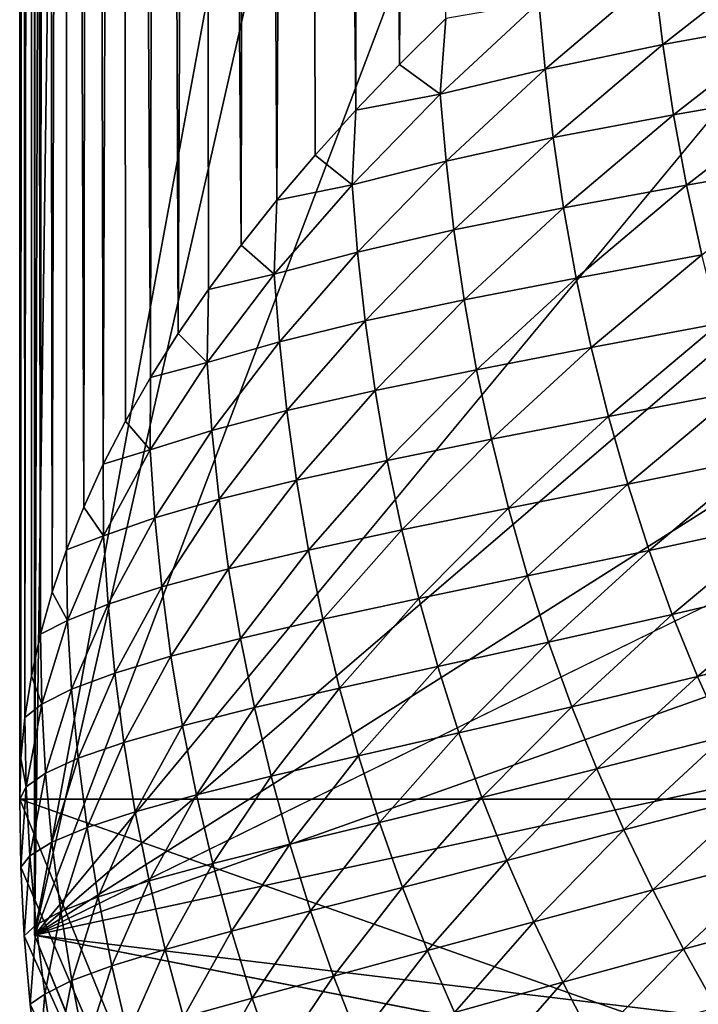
# Model space of a CAD drawing. Extents: x -54 to 446, y -6 to 1400.
# Tile 32 of 254: x -16 to -15.769, y 1331.108 to 1331.443. Entities that reach past the tile are written whole.
import ezdxf

# ---------------------------------------------------------------- set-up
doc = ezdxf.new("R2010")
doc.units = 0
doc.header["$LTSCALE"] = 52.148148
for name, color, linetype in [('1345', 7, 'CONTINUOUS'), ('1513', 7, 'CONTINUOUS'), ('1519', 7, 'CONTINUOUS'), ('1539', 7, 'CONTINUOUS'), ('1576', 7, 'CONTINUOUS'), ('973', 7, 'CONTINUOUS'), ('999', 7, 'CONTINUOUS')]:
    doc.layers.add(name, color=color, linetype=linetype)

msp = doc.modelspace()

# ---------------------------------------------------------------- linework, layer by layer
at = {"layer": '1345', "color": 7, "linetype": 'CONTINUOUS'}
for points in [[(-15.995, 1396.55017, -0.4), (-15.995, 1331.13135, -0.4), (-15.08628, 1396.55017, -0.4), (-15.995, 1396.55017, -0.4)], [(-15.995, 1331.13135, -0.4), (-15.08628, 1330.95407, -0.4), (-15.08628, 1396.55017, -0.4), (-15.995, 1331.13135, -0.4)], [(-15.995, 1331.13135, -0.4), (-15.78947, 1330.6319, -0.4), (-15.08628, 1330.95407, -0.4), (-15.995, 1331.13135, -0.4)]]:
    msp.add_3dface(points, dxfattribs=at)
at = {"layer": '1513', "color": 7, "linetype": 'CONTINUOUS'}
for points in [[(-16, 1395.24268), (-16, 1395.82216), (-15.00018, 1331.1777), (-16, 1395.24268)], [(-15.00018, 1331.1777), (-16, 1395.82216), (-15.00018, 1395.82216), (-15.00018, 1331.1777)], [(-16, 1393.47549), (-16, 1395.24268), (-15.00018, 1331.1777), (-16, 1393.47549)], [(-16, 1391.70658), (-16, 1393.47549), (-15.00018, 1331.1777), (-16, 1391.70658)], [(-16, 1389.93594), (-16, 1391.70658), (-15.00018, 1331.1777), (-16, 1389.93594)], [(-16, 1388.16358), (-16, 1389.93594), (-15.00018, 1331.1777), (-16, 1388.16358)], [(-16, 1386.38949), (-16, 1388.16358), (-15.00018, 1331.1777), (-16, 1386.38949)], [(-16, 1384.61368), (-16, 1386.38949), (-15.00018, 1331.1777), (-16, 1384.61368)], [(-16, 1382.83615), (-16, 1384.61368), (-15.00018, 1331.1777), (-16, 1382.83615)], [(-16, 1381.05688), (-16, 1382.83615), (-15.00018, 1331.1777), (-16, 1381.05688)], [(-16, 1379.2759), (-16, 1381.05688), (-15.00018, 1331.1777), (-16, 1379.2759)], [(-16, 1377.49319), (-16, 1379.2759), (-15.00018, 1331.1777), (-16, 1377.49319)], [(-16, 1375.70875), (-16, 1377.49319), (-15.00018, 1331.1777), (-16, 1375.70875)], [(-16, 1373.92259), (-16, 1375.70875), (-15.00018, 1331.1777), (-16, 1373.92259)], [(-16, 1372.1347), (-16, 1373.92259), (-15.00018, 1331.1777), (-16, 1372.1347)], [(-16, 1370.34509), (-16, 1372.1347), (-15.00018, 1331.1777), (-16, 1370.34509)], [(-16, 1368.55376), (-16, 1370.34509), (-15.00018, 1331.1777), (-16, 1368.55376)], [(-16, 1366.7607), (-16, 1368.55376), (-15.00018, 1331.1777), (-16, 1366.7607)], [(-16, 1364.96591), (-16, 1366.7607), (-15.00018, 1331.1777), (-16, 1364.96591)], [(-16, 1363.77903), (-16, 1364.96591), (-15.00018, 1331.1777), (-16, 1363.77903)], [(-16, 1363.17984), (-16, 1363.77903), (-15.00018, 1331.1777), (-16, 1363.17984)], [(-16, 1361.41242), (-16, 1363.17984), (-15.00018, 1331.1777), (-16, 1361.41242)], [(-16, 1359.64333), (-16, 1361.41242), (-15.00018, 1331.1777), (-16, 1359.64333)], [(-16, 1357.87258), (-16, 1359.64333), (-15.00018, 1331.1777), (-16, 1357.87258)], [(-16, 1356.10016), (-16, 1357.87258), (-15.00018, 1331.1777), (-16, 1356.10016)], [(-16, 1354.32607), (-16, 1356.10016), (-15.00018, 1331.1777), (-16, 1354.32607)], [(-16, 1352.55032), (-16, 1354.32607), (-15.00018, 1331.1777), (-16, 1352.55032)], [(-16, 1350.7729), (-16, 1352.55032), (-15.00018, 1331.1777), (-16, 1350.7729)], [(-16, 1348.99381), (-16, 1350.7729), (-15.00018, 1331.1777), (-16, 1348.99381)], [(-16, 1347.21306), (-16, 1348.99381), (-15.00018, 1331.1777), (-16, 1347.21306)], [(-16, 1345.43064), (-16, 1347.21306), (-15.00018, 1331.1777), (-16, 1345.43064)], [(-16, 1343.64656), (-16, 1345.43064), (-15.00018, 1331.1777), (-16, 1343.64656)], [(-16, 1341.8608), (-16, 1343.64656), (-15.00018, 1331.1777), (-16, 1341.8608)], [(-16, 1340.07339), (-16, 1341.8608), (-15.00018, 1331.1777), (-16, 1340.07339)], [(-16, 1338.2843), (-16, 1340.07339), (-15.00018, 1331.1777), (-16, 1338.2843)], [(-16, 1336.49355), (-16, 1338.2843), (-15.00018, 1331.1777), (-16, 1336.49355)], [(-16, 1334.70113), (-16, 1336.49355), (-15.00018, 1331.1777), (-16, 1334.70113)], [(-16, 1332.90705), (-16, 1334.70113), (-15.00018, 1331.1777), (-16, 1332.90705)], [(-16, 1331.1777), (-16, 1332.90705), (-15.00018, 1331.1777), (-16, 1331.1777)], [(-16, 1331.1777), (-14, 1330.47248), (-15.79687, 1330.68106), (-16, 1331.1777)], [(-14, 1330.47248), (-16, 1331.1777), (-15.00018, 1331.1777), (-14, 1330.47248)]]:
    msp.add_3dface(points, dxfattribs=at)
at = {"layer": '1519', "color": 7, "linetype": 'CONTINUOUS'}
for points in [[(-15.78059, 1331.43502, 2.60341), (-15.73953, 1331.46716, 2.84003), (-15.78346, 1331.45835, 2.59672), (-15.78059, 1331.43502, 2.60341)], [(-15.78059, 1331.43502, 2.60341), (-15.73581, 1331.44309, 2.84873), (-15.73953, 1331.46716, 2.84003), (-15.78059, 1331.43502, 2.60341)], [(-15.82081, 1331.4266, 2.36069), (-15.78346, 1331.45835, 2.59672), (-15.82293, 1331.44928, 2.3591), (-15.82081, 1331.4266, 2.36069)], [(-15.82081, 1331.4266, 2.36069), (-15.78059, 1331.43502, 2.60341), (-15.78346, 1331.45835, 2.59672), (-15.82081, 1331.4266, 2.36069)], [(-15.85658, 1331.41805, 2.12279), (-15.82081, 1331.4266, 2.36069), (-15.82293, 1331.44928, 2.3591), (-15.85658, 1331.41805, 2.12279)], [(-15.85658, 1331.41805, 2.12279), (-15.82293, 1331.44928, 2.3591), (-15.85469, 1331.44385, 2.14106), (-15.85658, 1331.41805, 2.12279)], [(-15.87046, 1331.42822, 2.02159), (-15.85658, 1331.41805, 2.12279), (-15.85469, 1331.44385, 2.14106), (-15.87046, 1331.42822, 2.02159)], [(-15.77696, 1331.41101, 2.61125), (-15.73581, 1331.44309, 2.84873), (-15.78059, 1331.43502, 2.60341), (-15.77696, 1331.41101, 2.61125)], [(-15.77696, 1331.41101, 2.61125), (-15.73128, 1331.41903, 2.85543), (-15.73581, 1331.44309, 2.84873), (-15.77696, 1331.41101, 2.61125)], [(-15.81804, 1331.40325, 2.36679), (-15.78059, 1331.43502, 2.60341), (-15.82081, 1331.4266, 2.36069), (-15.81804, 1331.40325, 2.36679)], [(-15.81804, 1331.40325, 2.36679), (-15.77696, 1331.41101, 2.61125), (-15.78059, 1331.43502, 2.60341), (-15.81804, 1331.40325, 2.36679)], [(-15.88532, 1331.41268, 1.90215), (-15.85658, 1331.41805, 2.12279), (-15.87046, 1331.42822, 2.02159), (-15.88532, 1331.41268, 1.90215)], [(-15.85458, 1331.39523, 2.12466), (-15.82081, 1331.4266, 2.36069), (-15.85658, 1331.41805, 2.12279), (-15.85458, 1331.39523, 2.12466)], [(-15.85458, 1331.39523, 2.12466), (-15.81804, 1331.40325, 2.36679), (-15.82081, 1331.4266, 2.36069), (-15.85458, 1331.39523, 2.12466)], [(-15.88664, 1331.38718, 1.88654), (-15.85458, 1331.39523, 2.12466), (-15.85658, 1331.41805, 2.12279), (-15.88664, 1331.38718, 1.88654)], [(-15.88664, 1331.38718, 1.88654), (-15.85658, 1331.41805, 2.12279), (-15.88532, 1331.41268, 1.90215), (-15.88664, 1331.38718, 1.88654)], [(-15.77252, 1331.38701, 2.61737), (-15.73128, 1331.41903, 2.85543), (-15.77696, 1331.41101, 2.61125), (-15.77252, 1331.38701, 2.61737)], [(-15.77252, 1331.38701, 2.61737), (-15.72598, 1331.39529, 2.86015), (-15.73128, 1331.41903, 2.85543), (-15.77252, 1331.38701, 2.61737)], [(-15.89926, 1331.39724, 1.78275), (-15.88664, 1331.38718, 1.88654), (-15.88532, 1331.41268, 1.90215), (-15.89926, 1331.39724, 1.78275)], [(-15.8145, 1331.3793, 2.37382), (-15.77696, 1331.41101, 2.61125), (-15.81804, 1331.40325, 2.36679), (-15.8145, 1331.3793, 2.37382)], [(-15.8145, 1331.3793, 2.37382), (-15.77252, 1331.38701, 2.61737), (-15.77696, 1331.41101, 2.61125), (-15.8145, 1331.3793, 2.37382)], [(-15.8519, 1331.37185, 2.1302), (-15.81804, 1331.40325, 2.36679), (-15.85458, 1331.39523, 2.12466), (-15.8519, 1331.37185, 2.1302)], [(-15.8519, 1331.37185, 2.1302), (-15.8145, 1331.3793, 2.37382), (-15.81804, 1331.40325, 2.36679), (-15.8519, 1331.37185, 2.1302)], [(-15.9123, 1331.38189, 1.66338), (-15.88664, 1331.38718, 1.88654), (-15.89926, 1331.39724, 1.78275), (-15.9123, 1331.38189, 1.66338)], [(-15.88476, 1331.36424, 1.88865), (-15.85458, 1331.39523, 2.12466), (-15.88664, 1331.38718, 1.88654), (-15.88476, 1331.36424, 1.88865)], [(-15.88476, 1331.36424, 1.88865), (-15.8519, 1331.37185, 2.1302), (-15.85458, 1331.39523, 2.12466), (-15.88476, 1331.36424, 1.88865)], [(-15.7673, 1331.36329, 2.62179), (-15.72598, 1331.39529, 2.86015), (-15.77252, 1331.38701, 2.61737), (-15.7673, 1331.36329, 2.62179)], [(-15.91315, 1331.35669, 1.65037), (-15.88476, 1331.36424, 1.88865), (-15.88664, 1331.38718, 1.88654), (-15.91315, 1331.35669, 1.65037)], [(-15.91315, 1331.35669, 1.65037), (-15.88664, 1331.38718, 1.88654), (-15.9123, 1331.38189, 1.66338), (-15.91315, 1331.35669, 1.65037)], [(-15.81014, 1331.35536, 2.37941), (-15.77252, 1331.38701, 2.61737), (-15.8145, 1331.3793, 2.37382), (-15.81014, 1331.35536, 2.37941)], [(-15.81014, 1331.35536, 2.37941), (-15.7673, 1331.36329, 2.62179), (-15.77252, 1331.38701, 2.61737), (-15.81014, 1331.35536, 2.37941)], [(-15.92442, 1331.36664, 1.54406), (-15.91315, 1331.35669, 1.65037), (-15.9123, 1331.38189, 1.66338), (-15.92442, 1331.36664, 1.54406)], [(-15.84844, 1331.34797, 2.1365), (-15.8145, 1331.3793, 2.37382), (-15.8519, 1331.37185, 2.1302), (-15.84844, 1331.34797, 2.1365)], [(-15.84844, 1331.34797, 2.1365), (-15.81014, 1331.35536, 2.37941), (-15.8145, 1331.3793, 2.37382), (-15.84844, 1331.34797, 2.1365)], [(-15.88217, 1331.34083, 1.89368), (-15.8519, 1331.37185, 2.1302), (-15.88476, 1331.36424, 1.88865), (-15.88217, 1331.34083, 1.89368)], [(-15.88217, 1331.34083, 1.89368), (-15.84844, 1331.34797, 2.1365), (-15.8519, 1331.37185, 2.1302), (-15.88217, 1331.34083, 1.89368)], [(-15.93564, 1331.35149, 1.42478), (-15.91315, 1331.35669, 1.65037), (-15.92442, 1331.36664, 1.54406), (-15.93564, 1331.35149, 1.42478)], [(-15.91137, 1331.33364, 1.6527), (-15.88476, 1331.36424, 1.88865), (-15.91315, 1331.35669, 1.65037), (-15.91137, 1331.33364, 1.6527)], [(-15.91137, 1331.33364, 1.6527), (-15.88217, 1331.34083, 1.89368), (-15.88476, 1331.36424, 1.88865), (-15.91137, 1331.33364, 1.6527)], [(-15.80501, 1331.33166, 2.38356), (-15.7673, 1331.36329, 2.62179), (-15.81014, 1331.35536, 2.37941), (-15.80501, 1331.33166, 2.38356)], [(-15.80501, 1331.33166, 2.38356), (-15.76138, 1331.33984, 2.62548), (-15.7673, 1331.36329, 2.62179), (-15.80501, 1331.33166, 2.38356)], [(-15.9361, 1331.32658, 1.41434), (-15.91137, 1331.33364, 1.6527), (-15.91315, 1331.35669, 1.65037), (-15.9361, 1331.32658, 1.41434)], [(-15.9361, 1331.32658, 1.41434), (-15.91315, 1331.35669, 1.65037), (-15.93564, 1331.35149, 1.42478), (-15.9361, 1331.32658, 1.41434)], [(-15.84417, 1331.32408, 2.14159), (-15.81014, 1331.35536, 2.37941), (-15.84844, 1331.34797, 2.1365), (-15.84417, 1331.32408, 2.14159)], [(-15.84417, 1331.32408, 2.14159), (-15.80501, 1331.33166, 2.38356), (-15.81014, 1331.35536, 2.37941), (-15.84417, 1331.32408, 2.14159)], [(-15.94596, 1331.33644, 1.30556), (-15.9361, 1331.32658, 1.41434), (-15.93564, 1331.35149, 1.42478), (-15.94596, 1331.33644, 1.30556)], [(-15.8788, 1331.31701, 1.89931), (-15.84844, 1331.34797, 2.1365), (-15.88217, 1331.34083, 1.89368), (-15.8788, 1331.31701, 1.89931)], [(-15.8788, 1331.31701, 1.89931), (-15.84417, 1331.32408, 2.14159), (-15.84844, 1331.34797, 2.1365), (-15.8788, 1331.31701, 1.89931)], [(-15.90887, 1331.3102, 1.65728), (-15.88217, 1331.34083, 1.89368), (-15.91137, 1331.33364, 1.6527), (-15.90887, 1331.3102, 1.65728)], [(-15.90887, 1331.3102, 1.65728), (-15.8788, 1331.31701, 1.89931), (-15.88217, 1331.34083, 1.89368), (-15.90887, 1331.3102, 1.65728)], [(-15.79914, 1331.30822, 2.38708), (-15.76138, 1331.33984, 2.62548), (-15.80501, 1331.33166, 2.38356), (-15.79914, 1331.30822, 2.38708)], [(-15.79914, 1331.30822, 2.38708), (-15.75476, 1331.31673, 2.62877), (-15.76138, 1331.33984, 2.62548), (-15.79914, 1331.30822, 2.38708)], [(-15.95537, 1331.32149, 1.1864), (-15.9361, 1331.32658, 1.41434), (-15.94596, 1331.33644, 1.30556), (-15.95537, 1331.32149, 1.1864)], [(-15.93442, 1331.30342, 1.41684), (-15.91137, 1331.33364, 1.6527), (-15.9361, 1331.32658, 1.41434), (-15.93442, 1331.30342, 1.41684)], [(-15.93442, 1331.30342, 1.41684), (-15.90887, 1331.3102, 1.65728), (-15.91137, 1331.33364, 1.6527), (-15.93442, 1331.30342, 1.41684)], [(-15.83911, 1331.30041, 2.14549), (-15.80501, 1331.33166, 2.38356), (-15.84417, 1331.32408, 2.14159), (-15.83911, 1331.30041, 2.14549)], [(-15.83911, 1331.30041, 2.14549), (-15.79914, 1331.30822, 2.38708), (-15.80501, 1331.33166, 2.38356), (-15.83911, 1331.30041, 2.14549)], [(-15.9555, 1331.29686, 1.17846), (-15.93442, 1331.30342, 1.41684), (-15.9361, 1331.32658, 1.41434), (-15.9555, 1331.29686, 1.17846)], [(-15.9555, 1331.29686, 1.17846), (-15.9361, 1331.32658, 1.41434), (-15.95537, 1331.32149, 1.1864), (-15.9555, 1331.29686, 1.17846)], [(-15.8746, 1331.29317, 1.90396), (-15.84417, 1331.32408, 2.14159), (-15.8788, 1331.31701, 1.89931), (-15.8746, 1331.29317, 1.90396)], [(-15.8746, 1331.29317, 1.90396), (-15.83911, 1331.30041, 2.14549), (-15.84417, 1331.32408, 2.14159), (-15.8746, 1331.29317, 1.90396)], [(-15.96387, 1331.30664, 1.06733), (-15.9555, 1331.29686, 1.17846), (-15.95537, 1331.32149, 1.1864), (-15.96387, 1331.30664, 1.06733)], [(-15.90557, 1331.28643, 1.66231), (-15.8788, 1331.31701, 1.89931), (-15.90887, 1331.3102, 1.65728), (-15.90557, 1331.28643, 1.66231)], [(-15.90557, 1331.28643, 1.66231), (-15.8746, 1331.29317, 1.90396), (-15.8788, 1331.31701, 1.89931), (-15.90557, 1331.28643, 1.66231)], [(-15.79257, 1331.2851, 2.39026), (-15.75476, 1331.31673, 2.62877), (-15.79914, 1331.30822, 2.38708), (-15.79257, 1331.2851, 2.39026)], [(-15.79257, 1331.2851, 2.39026), (-15.74746, 1331.29418, 2.63169), (-15.75476, 1331.31673, 2.62877), (-15.79257, 1331.2851, 2.39026)], [(-15.932, 1331.27996, 1.42102), (-15.90887, 1331.3102, 1.65728), (-15.93442, 1331.30342, 1.41684), (-15.932, 1331.27996, 1.42102)], [(-15.932, 1331.27996, 1.42102), (-15.90557, 1331.28643, 1.66231), (-15.90887, 1331.3102, 1.65728), (-15.932, 1331.27996, 1.42102)], [(-15.83331, 1331.27697, 2.14887), (-15.79914, 1331.30822, 2.38708), (-15.83911, 1331.30041, 2.14549), (-15.83331, 1331.27697, 2.14887)], [(-15.83331, 1331.27697, 2.14887), (-15.79257, 1331.2851, 2.39026), (-15.79914, 1331.30822, 2.38708), (-15.83331, 1331.27697, 2.14887)], [(-15.97147, 1331.29189, 0.94833), (-15.9555, 1331.29686, 1.17846), (-15.96387, 1331.30664, 1.06733), (-15.97147, 1331.29189, 0.94833)], [(-15.95392, 1331.2736, 1.18112), (-15.93442, 1331.30342, 1.41684), (-15.9555, 1331.29686, 1.17846), (-15.95392, 1331.2736, 1.18112)], [(-15.95392, 1331.2736, 1.18112), (-15.932, 1331.27996, 1.42102), (-15.93442, 1331.30342, 1.41684), (-15.95392, 1331.2736, 1.18112)], [(-15.86961, 1331.26953, 1.90764), (-15.83911, 1331.30041, 2.14549), (-15.8746, 1331.29317, 1.90396), (-15.86961, 1331.26953, 1.90764)], [(-15.86961, 1331.26953, 1.90764), (-15.83331, 1331.27697, 2.14887), (-15.83911, 1331.30041, 2.14549), (-15.86961, 1331.26953, 1.90764)], [(-15.97136, 1331.26753, 0.94279), (-15.9555, 1331.29686, 1.17846), (-15.97147, 1331.29189, 0.94833), (-15.97136, 1331.26753, 0.94279)], [(-15.97136, 1331.26753, 0.94279), (-15.95392, 1331.2736, 1.18112), (-15.9555, 1331.29686, 1.17846), (-15.97136, 1331.26753, 0.94279)], [(-15.78531, 1331.26251, 2.39312), (-15.74746, 1331.29418, 2.63169), (-15.79257, 1331.2851, 2.39026), (-15.78531, 1331.26251, 2.39312)], [(-15.78531, 1331.26251, 2.39312), (-15.7395, 1331.27243, 2.63413), (-15.74746, 1331.29418, 2.63169), (-15.78531, 1331.26251, 2.39312)], [(-15.97817, 1331.27725, 0.82943), (-15.97136, 1331.26753, 0.94279), (-15.97147, 1331.29189, 0.94833), (-15.97817, 1331.27725, 0.82943)], [(-15.90145, 1331.26265, 1.66656), (-15.8746, 1331.29317, 1.90396), (-15.90557, 1331.28643, 1.66231), (-15.90145, 1331.26265, 1.66656)], [(-15.90145, 1331.26265, 1.66656), (-15.86961, 1331.26953, 1.90764), (-15.8746, 1331.29317, 1.90396), (-15.90145, 1331.26265, 1.66656)], [(-15.92877, 1331.25623, 1.42552), (-15.90557, 1331.28643, 1.66231), (-15.932, 1331.27996, 1.42102), (-15.92877, 1331.25623, 1.42552)], [(-15.92877, 1331.25623, 1.42552), (-15.90145, 1331.26265, 1.66656), (-15.90557, 1331.28643, 1.66231), (-15.92877, 1331.25623, 1.42552)], [(-15.82679, 1331.25384, 2.15195), (-15.79257, 1331.2851, 2.39026), (-15.83331, 1331.27697, 2.14887), (-15.82679, 1331.25384, 2.15195)], [(-15.82679, 1331.25384, 2.15195), (-15.78531, 1331.26251, 2.39312), (-15.79257, 1331.2851, 2.39026), (-15.82679, 1331.25384, 2.15195)], [(-15.95157, 1331.25011, 1.18495), (-15.932, 1331.27996, 1.42102), (-15.95392, 1331.2736, 1.18112), (-15.95157, 1331.25011, 1.18495)], [(-15.95157, 1331.25011, 1.18495), (-15.92877, 1331.25623, 1.42552), (-15.932, 1331.27996, 1.42102), (-15.95157, 1331.25011, 1.18495)], [(-15.98398, 1331.26271, 0.71063), (-15.97136, 1331.26753, 0.94279), (-15.97817, 1331.27725, 0.82943), (-15.98398, 1331.26271, 0.71063)], [(-15.86388, 1331.2461, 1.91089), (-15.83331, 1331.27697, 2.14887), (-15.86961, 1331.26953, 1.90764), (-15.86388, 1331.2461, 1.91089)], [(-15.86388, 1331.2461, 1.91089), (-15.82679, 1331.25384, 2.15195), (-15.83331, 1331.27697, 2.14887), (-15.86388, 1331.2461, 1.91089)], [(-15.96987, 1331.24419, 0.94557), (-15.95392, 1331.2736, 1.18112), (-15.97136, 1331.26753, 0.94279), (-15.96987, 1331.24419, 0.94557)], [(-15.96987, 1331.24419, 0.94557), (-15.95157, 1331.25011, 1.18495), (-15.95392, 1331.2736, 1.18112), (-15.96987, 1331.24419, 0.94557)], [(-15.77738, 1331.24064, 2.39559), (-15.7395, 1331.27243, 2.63413), (-15.78531, 1331.26251, 2.39312), (-15.77738, 1331.24064, 2.39559)], [(-15.77738, 1331.24064, 2.39559), (-15.73089, 1331.25154, 2.6361), (-15.7395, 1331.27243, 2.63413), (-15.77738, 1331.24064, 2.39559)], [(-15.98369, 1331.23859, 0.70736), (-15.97136, 1331.26753, 0.94279), (-15.98398, 1331.26271, 0.71063), (-15.98369, 1331.23859, 0.70736)], [(-15.98369, 1331.23859, 0.70736), (-15.96987, 1331.24419, 0.94557), (-15.97136, 1331.26753, 0.94279), (-15.98369, 1331.23859, 0.70736)], [(-15.89654, 1331.23903, 1.67005), (-15.86961, 1331.26953, 1.90764), (-15.90145, 1331.26265, 1.66656), (-15.89654, 1331.23903, 1.67005)], [(-15.89654, 1331.23903, 1.67005), (-15.86388, 1331.2461, 1.91089), (-15.86961, 1331.26953, 1.90764), (-15.89654, 1331.23903, 1.67005)], [(-15.98888, 1331.24827, 0.59192), (-15.98369, 1331.23859, 0.70736), (-15.98398, 1331.26271, 0.71063), (-15.98888, 1331.24827, 0.59192)], [(-15.92473, 1331.2325, 1.42942), (-15.90145, 1331.26265, 1.66656), (-15.92877, 1331.25623, 1.42552), (-15.92473, 1331.2325, 1.42942)], [(-15.92473, 1331.2325, 1.42942), (-15.89654, 1331.23903, 1.67005), (-15.90145, 1331.26265, 1.66656), (-15.92473, 1331.2325, 1.42942)], [(-15.81957, 1331.23121, 2.15477), (-15.78531, 1331.26251, 2.39312), (-15.82679, 1331.25384, 2.15195), (-15.81957, 1331.23121, 2.15477)], [(-15.81957, 1331.23121, 2.15477), (-15.77738, 1331.24064, 2.39559), (-15.78531, 1331.26251, 2.39312), (-15.81957, 1331.23121, 2.15477)], [(-15.94841, 1331.22643, 1.18899), (-15.92877, 1331.25623, 1.42552), (-15.95157, 1331.25011, 1.18495), (-15.94841, 1331.22643, 1.18899)], [(-15.94841, 1331.22643, 1.18899), (-15.92473, 1331.2325, 1.42942), (-15.92877, 1331.25623, 1.42552), (-15.94841, 1331.22643, 1.18899)], [(-15.8574, 1331.22297, 1.91389), (-15.82679, 1331.25384, 2.15195), (-15.86388, 1331.2461, 1.91089), (-15.8574, 1331.22297, 1.91389)], [(-15.8574, 1331.22297, 1.91389), (-15.81957, 1331.23121, 2.15477), (-15.82679, 1331.25384, 2.15195), (-15.8574, 1331.22297, 1.91389)], [(-15.96759, 1331.22067, 0.9491), (-15.95157, 1331.25011, 1.18495), (-15.96987, 1331.24419, 0.94557), (-15.96759, 1331.22067, 0.9491)], [(-15.96759, 1331.22067, 0.9491), (-15.94841, 1331.22643, 1.18899), (-15.95157, 1331.25011, 1.18495), (-15.96759, 1331.22067, 0.9491)], [(-15.76879, 1331.21958, 2.39765), (-15.73089, 1331.25154, 2.6361), (-15.77738, 1331.24064, 2.39559), (-15.76879, 1331.21958, 2.39765)], [(-15.76879, 1331.21958, 2.39765), (-15.72165, 1331.23121, 2.63816), (-15.73089, 1331.25154, 2.6361), (-15.76879, 1331.21958, 2.39765)], [(-15.99289, 1331.23395, 0.47331), (-15.98369, 1331.23859, 0.70736), (-15.98888, 1331.24827, 0.59192), (-15.99289, 1331.23395, 0.47331)], [(-15.98228, 1331.21518, 0.71022), (-15.96987, 1331.24419, 0.94557), (-15.98369, 1331.23859, 0.70736), (-15.98228, 1331.21518, 0.71022)], [(-15.98228, 1331.21518, 0.71022), (-15.96759, 1331.22067, 0.9491), (-15.96987, 1331.24419, 0.94557), (-15.98228, 1331.21518, 0.71022)], [(-15.89086, 1331.21561, 1.67318), (-15.86388, 1331.2461, 1.91089), (-15.89654, 1331.23903, 1.67005), (-15.89086, 1331.21561, 1.67318)], [(-15.89086, 1331.21561, 1.67318), (-15.8574, 1331.22297, 1.91389), (-15.86388, 1331.2461, 1.91089), (-15.89086, 1331.21561, 1.67318)], [(-15.81166, 1331.20924, 2.15726), (-15.77738, 1331.24064, 2.39559), (-15.81957, 1331.23121, 2.15477), (-15.81166, 1331.20924, 2.15726)], [(-15.81166, 1331.20924, 2.15726), (-15.76879, 1331.21958, 2.39765), (-15.77738, 1331.24064, 2.39559), (-15.81166, 1331.20924, 2.15726)], [(-15.9925, 1331.21006, 0.47221), (-15.98369, 1331.23859, 0.70736), (-15.99289, 1331.23395, 0.47331), (-15.9925, 1331.21006, 0.47221)], [(-15.9925, 1331.21006, 0.47221), (-15.98228, 1331.21518, 0.71022), (-15.98369, 1331.23859, 0.70736), (-15.9925, 1331.21006, 0.47221)], [(-15.91988, 1331.20891, 1.43274), (-15.89654, 1331.23903, 1.67005), (-15.92473, 1331.2325, 1.42942), (-15.91988, 1331.20891, 1.43274)], [(-15.91988, 1331.20891, 1.43274), (-15.89086, 1331.21561, 1.67318), (-15.89654, 1331.23903, 1.67005), (-15.91988, 1331.20891, 1.43274)], [(-15.996, 1331.21972, 0.35481), (-15.9925, 1331.21006, 0.47221), (-15.99289, 1331.23395, 0.47331), (-15.996, 1331.21972, 0.35481)], [(-15.94444, 1331.20275, 1.19259), (-15.92473, 1331.2325, 1.42942), (-15.94841, 1331.22643, 1.18899), (-15.94444, 1331.20275, 1.19259)], [(-15.94444, 1331.20275, 1.19259), (-15.91988, 1331.20891, 1.43274), (-15.92473, 1331.2325, 1.42942), (-15.94444, 1331.20275, 1.19259)], [(-15.85022, 1331.20029, 1.91668), (-15.81957, 1331.23121, 2.15477), (-15.8574, 1331.22297, 1.91389), (-15.85022, 1331.20029, 1.91668)], [(-15.85022, 1331.20029, 1.91668), (-15.81166, 1331.20924, 2.15726), (-15.81957, 1331.23121, 2.15477), (-15.85022, 1331.20029, 1.91668)], [(-15.75956, 1331.19905, 2.39978), (-15.72165, 1331.23121, 2.63816), (-15.76879, 1331.21958, 2.39765), (-15.75956, 1331.19905, 2.39978)], [(-15.9645, 1331.19703, 0.95275), (-15.94841, 1331.22643, 1.18899), (-15.96759, 1331.22067, 0.9491), (-15.9645, 1331.19703, 0.95275)], [(-15.9645, 1331.19703, 0.95275), (-15.94444, 1331.20275, 1.19259), (-15.94841, 1331.22643, 1.18899), (-15.9645, 1331.19703, 0.95275)], [(-15.88444, 1331.19248, 1.67612), (-15.8574, 1331.22297, 1.91389), (-15.89086, 1331.21561, 1.67318), (-15.88444, 1331.19248, 1.67612)], [(-15.88444, 1331.19248, 1.67612), (-15.85022, 1331.20029, 1.91668), (-15.8574, 1331.22297, 1.91389), (-15.88444, 1331.19248, 1.67612)], [(-15.99823, 1331.20561, 0.23642), (-15.9925, 1331.21006, 0.47221), (-15.996, 1331.21972, 0.35481), (-15.99823, 1331.20561, 0.23642)], [(-15.98006, 1331.19164, 0.71351), (-15.96759, 1331.22067, 0.9491), (-15.98228, 1331.21518, 0.71022), (-15.98006, 1331.19164, 0.71351)], [(-15.98006, 1331.19164, 0.71351), (-15.9645, 1331.19703, 0.95275), (-15.96759, 1331.22067, 0.9491), (-15.98006, 1331.19164, 0.71351)], [(-15.80309, 1331.18801, 2.15943), (-15.76879, 1331.21958, 2.39765), (-15.81166, 1331.20924, 2.15726), (-15.80309, 1331.18801, 2.15943)], [(-15.80309, 1331.18801, 2.15943), (-15.75956, 1331.19905, 2.39978), (-15.76879, 1331.21958, 2.39765), (-15.80309, 1331.18801, 2.15943)], [(-15.99115, 1331.18658, 0.47512), (-15.98228, 1331.21518, 0.71022), (-15.9925, 1331.21006, 0.47221), (-15.99115, 1331.18658, 0.47512)], [(-15.99115, 1331.18658, 0.47512), (-15.98006, 1331.19164, 0.71351), (-15.98228, 1331.21518, 0.71022), (-15.99115, 1331.18658, 0.47512)], [(-15.91426, 1331.18551, 1.43579), (-15.89086, 1331.21561, 1.67318), (-15.91988, 1331.20891, 1.43274), (-15.91426, 1331.18551, 1.43579)], [(-15.91426, 1331.18551, 1.43579), (-15.88444, 1331.19248, 1.67612), (-15.89086, 1331.21561, 1.67318), (-15.91426, 1331.18551, 1.43579)], [(-15.9978, 1331.18193, 0.23737), (-15.9925, 1331.21006, 0.47221), (-15.99823, 1331.20561, 0.23642), (-15.9978, 1331.18193, 0.23737)], [(-15.9978, 1331.18193, 0.23737), (-15.99115, 1331.18658, 0.47512), (-15.9925, 1331.21006, 0.47221), (-15.9978, 1331.18193, 0.23737)], [(-15.93966, 1331.17918, 1.19577), (-15.91988, 1331.20891, 1.43274), (-15.94444, 1331.20275, 1.19259), (-15.93966, 1331.17918, 1.19577)], [(-15.93966, 1331.17918, 1.19577), (-15.91426, 1331.18551, 1.43579), (-15.91988, 1331.20891, 1.43274), (-15.93966, 1331.17918, 1.19577)], [(-15.84235, 1331.17823, 1.9192), (-15.81166, 1331.20924, 2.15726), (-15.85022, 1331.20029, 1.91668), (-15.84235, 1331.17823, 1.9192)], [(-15.84235, 1331.17823, 1.9192), (-15.80309, 1331.18801, 2.15943), (-15.81166, 1331.20924, 2.15726), (-15.84235, 1331.17823, 1.9192)], [(-15.99956, 1331.1916, 0.11815), (-15.9978, 1331.18193, 0.23737), (-15.99823, 1331.20561, 0.23642), (-15.99956, 1331.1916, 0.11815)], [(-15.96059, 1331.17338, 0.95611), (-15.94444, 1331.20275, 1.19259), (-15.9645, 1331.19703, 0.95275), (-15.96059, 1331.17338, 0.95611)], [(-15.96059, 1331.17338, 0.95611), (-15.93966, 1331.17918, 1.19577), (-15.94444, 1331.20275, 1.19259), (-15.96059, 1331.17338, 0.95611)], [(-15.87729, 1331.16977, 1.67888), (-15.85022, 1331.20029, 1.91668), (-15.88444, 1331.19248, 1.67612), (-15.87729, 1331.16977, 1.67888)], [(-15.87729, 1331.16977, 1.67888), (-15.84235, 1331.17823, 1.9192), (-15.85022, 1331.20029, 1.91668), (-15.87729, 1331.16977, 1.67888)], [(-15.97703, 1331.16802, 0.71685), (-15.9645, 1331.19703, 0.95275), (-15.98006, 1331.19164, 0.71351), (-15.97703, 1331.16802, 0.71685)], [(-15.97703, 1331.16802, 0.71685), (-15.96059, 1331.17338, 0.95611), (-15.9645, 1331.19703, 0.95275), (-15.97703, 1331.16802, 0.71685)], [(-15.79387, 1331.16729, 2.16163), (-15.75956, 1331.19905, 2.39978), (-15.80309, 1331.18801, 2.15943), (-15.79387, 1331.16729, 2.16163)], [(-15.79387, 1331.16729, 2.16163), (-15.74974, 1331.17875, 2.4023), (-15.75956, 1331.19905, 2.39978), (-15.79387, 1331.16729, 2.16163)], [(-16, 1331.1777), (-15.9978, 1331.18193, 0.23737), (-15.99956, 1331.1916, 0.11815), (-16, 1331.1777)], [(-15.989, 1331.16303, 0.47821), (-15.98006, 1331.19164, 0.71351), (-15.99115, 1331.18658, 0.47512), (-15.989, 1331.16303, 0.47821)], [(-15.989, 1331.16303, 0.47821), (-15.97703, 1331.16802, 0.71685), (-15.98006, 1331.19164, 0.71351), (-15.989, 1331.16303, 0.47821)], [(-15.90789, 1331.16237, 1.43867), (-15.88444, 1331.19248, 1.67612), (-15.91426, 1331.18551, 1.43579), (-15.90789, 1331.16237, 1.43867)], [(-15.90789, 1331.16237, 1.43867), (-15.87729, 1331.16977, 1.67888), (-15.88444, 1331.19248, 1.67612), (-15.90789, 1331.16237, 1.43867)], [(-15.99651, 1331.1584, 0.24029), (-15.99115, 1331.18658, 0.47512), (-15.9978, 1331.18193, 0.23737), (-15.99651, 1331.1584, 0.24029)], [(-15.99651, 1331.1584, 0.24029), (-15.989, 1331.16303, 0.47821), (-15.99115, 1331.18658, 0.47512), (-15.99651, 1331.1584, 0.24029)], [(-15.8338, 1331.15684, 1.92146), (-15.80309, 1331.18801, 2.15943), (-15.84235, 1331.17823, 1.9192), (-15.8338, 1331.15684, 1.92146)], [(-15.8338, 1331.15684, 1.92146), (-15.79387, 1331.16729, 2.16163), (-15.80309, 1331.18801, 2.15943), (-15.8338, 1331.15684, 1.92146)], [(-15.9341, 1331.1558, 1.19874), (-15.91426, 1331.18551, 1.43579), (-15.93966, 1331.17918, 1.19577), (-15.9341, 1331.1558, 1.19874)], [(-15.9341, 1331.1558, 1.19874), (-15.90789, 1331.16237, 1.43867), (-15.91426, 1331.18551, 1.43579), (-15.9341, 1331.1558, 1.19874)], [(-15.99961, 1331.15449, 0.00285), (-15.9978, 1331.18193, 0.23737), (-16, 1331.1777), (-15.99961, 1331.15449, 0.00285)], [(-15.99961, 1331.15449, 0.00285), (-15.99651, 1331.1584, 0.24029), (-15.9978, 1331.18193, 0.23737), (-15.99961, 1331.15449, 0.00285)], [(-15.95587, 1331.14985, 0.95917), (-15.93966, 1331.17918, 1.19577), (-15.96059, 1331.17338, 0.95611), (-15.95587, 1331.14985, 0.95917)], [(-15.95587, 1331.14985, 0.95917), (-15.9341, 1331.1558, 1.19874), (-15.93966, 1331.17918, 1.19577), (-15.95587, 1331.14985, 0.95917)], [(-15.86945, 1331.14762, 1.68144), (-15.84235, 1331.17823, 1.9192), (-15.87729, 1331.16977, 1.67888), (-15.86945, 1331.14762, 1.68144)], [(-15.86945, 1331.14762, 1.68144), (-15.8338, 1331.15684, 1.92146), (-15.84235, 1331.17823, 1.9192), (-15.86945, 1331.14762, 1.68144)], [(-15.78404, 1331.14683, 2.16415), (-15.74974, 1331.17875, 2.4023), (-15.79387, 1331.16729, 2.16163), (-15.78404, 1331.14683, 2.16415)], [(-15.78404, 1331.14683, 2.16415), (-15.73932, 1331.15864, 2.40482), (-15.74974, 1331.17875, 2.4023), (-15.78404, 1331.14683, 2.16415)], [(-15.97319, 1331.14442, 0.72001), (-15.96059, 1331.17338, 0.95611), (-15.97703, 1331.16802, 0.71685), (-15.97319, 1331.14442, 0.72001)], [(-15.97319, 1331.14442, 0.72001), (-15.95587, 1331.14985, 0.95917), (-15.96059, 1331.17338, 0.95611), (-15.97319, 1331.14442, 0.72001)], [(-15.90079, 1331.13963, 1.44142), (-15.87729, 1331.16977, 1.67888), (-15.90789, 1331.16237, 1.43867), (-15.90079, 1331.13963, 1.44142)], [(-15.90079, 1331.13963, 1.44142), (-15.86945, 1331.14762, 1.68144), (-15.87729, 1331.16977, 1.67888), (-15.90079, 1331.13963, 1.44142)], [(-15.98602, 1331.13943, 0.48133), (-15.97703, 1331.16802, 0.71685), (-15.989, 1331.16303, 0.47821), (-15.98602, 1331.13943, 0.48133)], [(-15.98602, 1331.13943, 0.48133), (-15.97319, 1331.14442, 0.72001), (-15.97703, 1331.16802, 0.71685), (-15.98602, 1331.13943, 0.48133)], [(-15.82458, 1331.13593, 1.92374), (-15.79387, 1331.16729, 2.16163), (-15.8338, 1331.15684, 1.92146), (-15.82458, 1331.13593, 1.92374)], [(-15.82458, 1331.13593, 1.92374), (-15.78404, 1331.14683, 2.16415), (-15.79387, 1331.16729, 2.16163), (-15.82458, 1331.13593, 1.92374)], [(-15.9944, 1331.13483, 0.24325), (-15.989, 1331.16303, 0.47821), (-15.99651, 1331.1584, 0.24029), (-15.9944, 1331.13483, 0.24325)], [(-15.9944, 1331.13483, 0.24325), (-15.98602, 1331.13943, 0.48133), (-15.989, 1331.16303, 0.47821), (-15.9944, 1331.13483, 0.24325)], [(-15.92778, 1331.13266, 1.20158), (-15.90789, 1331.16237, 1.43867), (-15.9341, 1331.1558, 1.19874), (-15.92778, 1331.13266, 1.20158)], [(-15.92778, 1331.13266, 1.20158), (-15.90079, 1331.13963, 1.44142), (-15.90789, 1331.16237, 1.43867), (-15.92778, 1331.13266, 1.20158)], [(-15.99843, 1331.13116, 0.00571), (-15.99651, 1331.1584, 0.24029), (-15.99961, 1331.15449, 0.00285), (-15.99843, 1331.13116, 0.00571)], [(-15.99843, 1331.13116, 0.00571), (-15.9944, 1331.13483, 0.24325), (-15.99651, 1331.1584, 0.24029), (-15.99843, 1331.13116, 0.00571)], [(-15.95037, 1331.12648, 0.96208), (-15.9341, 1331.1558, 1.19874), (-15.95587, 1331.14985, 0.95917), (-15.95037, 1331.12648, 0.96208)], [(-15.95037, 1331.12648, 0.96208), (-15.92778, 1331.13266, 1.20158), (-15.9341, 1331.1558, 1.19874), (-15.95037, 1331.12648, 0.96208)], [(-15.86092, 1331.12607, 1.68378), (-15.8338, 1331.15684, 1.92146), (-15.86945, 1331.14762, 1.68144), (-15.86092, 1331.12607, 1.68378)], [(-15.86092, 1331.12607, 1.68378), (-15.82458, 1331.13593, 1.92374), (-15.8338, 1331.15684, 1.92146), (-15.86092, 1331.12607, 1.68378)], [(-15.77358, 1331.12659, 2.16665), (-15.73932, 1331.15864, 2.40482), (-15.78404, 1331.14683, 2.16415), (-15.77358, 1331.12659, 2.16665)], [(-15.77358, 1331.12659, 2.16665), (-15.72824, 1331.1388, 2.40681), (-15.73932, 1331.15864, 2.40482), (-15.77358, 1331.12659, 2.16665)], [(-15.96853, 1331.12091, 0.72298), (-15.95587, 1331.14985, 0.95917), (-15.97319, 1331.14442, 0.72001), (-15.96853, 1331.12091, 0.72298)], [(-15.96853, 1331.12091, 0.72298), (-15.95037, 1331.12648, 0.96208), (-15.95587, 1331.14985, 0.95917), (-15.96853, 1331.12091, 0.72298)], [(-15.89298, 1331.11739, 1.44401), (-15.86945, 1331.14762, 1.68144), (-15.90079, 1331.13963, 1.44142), (-15.89298, 1331.11739, 1.44401)], [(-15.89298, 1331.11739, 1.44401), (-15.86092, 1331.12607, 1.68378), (-15.86945, 1331.14762, 1.68144), (-15.89298, 1331.11739, 1.44401)], [(-15.81473, 1331.11531, 1.92626), (-15.78404, 1331.14683, 2.16415), (-15.82458, 1331.13593, 1.92374), (-15.81473, 1331.11531, 1.92626)], [(-15.81473, 1331.11531, 1.92626), (-15.77358, 1331.12659, 2.16665), (-15.78404, 1331.14683, 2.16415), (-15.81473, 1331.11531, 1.92626)], [(-15.98223, 1331.11585, 0.48434), (-15.97319, 1331.14442, 0.72001), (-15.98602, 1331.13943, 0.48133), (-15.98223, 1331.11585, 0.48434)], [(-15.98223, 1331.11585, 0.48434), (-15.96853, 1331.12091, 0.72298), (-15.97319, 1331.14442, 0.72001), (-15.98223, 1331.11585, 0.48434)], [(-15.99148, 1331.11125, 0.24621), (-15.98602, 1331.13943, 0.48133), (-15.9944, 1331.13483, 0.24325), (-15.99148, 1331.11125, 0.24621)], [(-15.99148, 1331.11125, 0.24621), (-15.98223, 1331.11585, 0.48434), (-15.98602, 1331.13943, 0.48133), (-15.99148, 1331.11125, 0.24621)], [(-15.92072, 1331.10988, 1.20433), (-15.90079, 1331.13963, 1.44142), (-15.92778, 1331.13266, 1.20158), (-15.92072, 1331.10988, 1.20433)], [(-15.92072, 1331.10988, 1.20433), (-15.89298, 1331.11739, 1.44401), (-15.90079, 1331.13963, 1.44142), (-15.92072, 1331.10988, 1.20433)], [(-15.85171, 1331.10499, 1.68615), (-15.82458, 1331.13593, 1.92374), (-15.86092, 1331.12607, 1.68378), (-15.85171, 1331.10499, 1.68615)], [(-15.85171, 1331.10499, 1.68615), (-15.81473, 1331.11531, 1.92626), (-15.82458, 1331.13593, 1.92374), (-15.85171, 1331.10499, 1.68615)], [(-15.76246, 1331.10664, 2.16871), (-15.72824, 1331.1388, 2.40681), (-15.77358, 1331.12659, 2.16665), (-15.76246, 1331.10664, 2.16871)], [(-15.99645, 1331.10778, 0.00858), (-15.9944, 1331.13483, 0.24325), (-15.99843, 1331.13116, 0.00571), (-15.99645, 1331.10778, 0.00858)], [(-15.99645, 1331.10778, 0.00858), (-15.99148, 1331.11125, 0.24621), (-15.9944, 1331.13483, 0.24325), (-15.99645, 1331.10778, 0.00858)], [(-15.9441, 1331.10335, 0.9649), (-15.92778, 1331.13266, 1.20158), (-15.95037, 1331.12648, 0.96208), (-15.9441, 1331.10335, 0.9649)], [(-15.9441, 1331.10335, 0.9649), (-15.92072, 1331.10988, 1.20433), (-15.92778, 1331.13266, 1.20158), (-15.9441, 1331.10335, 0.9649)], [(-15.96309, 1331.09756, 0.72586), (-15.95037, 1331.12648, 0.96208), (-15.96853, 1331.12091, 0.72298), (-15.96309, 1331.09756, 0.72586)], [(-15.96309, 1331.09756, 0.72586), (-15.9441, 1331.10335, 0.9649), (-15.95037, 1331.12648, 0.96208), (-15.96309, 1331.09756, 0.72586)], [(-15.88446, 1331.09571, 1.44644), (-15.86092, 1331.12607, 1.68378), (-15.89298, 1331.11739, 1.44401), (-15.88446, 1331.09571, 1.44644)], [(-15.88446, 1331.09571, 1.44644), (-15.85171, 1331.10499, 1.68615), (-15.86092, 1331.12607, 1.68378), (-15.88446, 1331.09571, 1.44644)], [(-15.80425, 1331.09496, 1.92876), (-15.77358, 1331.12659, 2.16665), (-15.81473, 1331.11531, 1.92626), (-15.80425, 1331.09496, 1.92876)], [(-15.80425, 1331.09496, 1.92876), (-15.76246, 1331.10664, 2.16871), (-15.77358, 1331.12659, 2.16665), (-15.80425, 1331.09496, 1.92876)], [(-15.97764, 1331.09237, 0.48725), (-15.96853, 1331.12091, 0.72298), (-15.98223, 1331.11585, 0.48434), (-15.97764, 1331.09237, 0.48725)], [(-15.97764, 1331.09237, 0.48725), (-15.96309, 1331.09756, 0.72586), (-15.96853, 1331.12091, 0.72298), (-15.97764, 1331.09237, 0.48725)], [(-15.98774, 1331.0877, 0.24914), (-15.98223, 1331.11585, 0.48434), (-15.99148, 1331.11125, 0.24621), (-15.98774, 1331.0877, 0.24914)], [(-15.98774, 1331.0877, 0.24914), (-15.97764, 1331.09237, 0.48725), (-15.98223, 1331.11585, 0.48434), (-15.98774, 1331.0877, 0.24914)], [(-15.91293, 1331.08757, 1.20695), (-15.89298, 1331.11739, 1.44401), (-15.92072, 1331.10988, 1.20433), (-15.91293, 1331.08757, 1.20695)], [(-15.91293, 1331.08757, 1.20695), (-15.88446, 1331.09571, 1.44644), (-15.89298, 1331.11739, 1.44401), (-15.91293, 1331.08757, 1.20695)], [(-15.84185, 1331.08422, 1.68868), (-15.81473, 1331.11531, 1.92626), (-15.85171, 1331.10499, 1.68615), (-15.84185, 1331.08422, 1.68868)], [(-15.84185, 1331.08422, 1.68868), (-15.80425, 1331.09496, 1.92876), (-15.81473, 1331.11531, 1.92626), (-15.84185, 1331.08422, 1.68868)], [(-15.99366, 1331.0844, 0.01145), (-15.99148, 1331.11125, 0.24621), (-15.99645, 1331.10778, 0.00858), (-15.99366, 1331.0844, 0.01145)], [(-15.99366, 1331.0844, 0.01145), (-15.98774, 1331.0877, 0.24914), (-15.99148, 1331.11125, 0.24621), (-15.99366, 1331.0844, 0.01145)], [(-15.93708, 1331.08054, 0.96765), (-15.92072, 1331.10988, 1.20433), (-15.9441, 1331.10335, 0.9649), (-15.93708, 1331.08054, 0.96765)], [(-15.93708, 1331.08054, 0.96765), (-15.91293, 1331.08757, 1.20695), (-15.92072, 1331.10988, 1.20433), (-15.93708, 1331.08054, 0.96765)]]:
    msp.add_3dface(points, dxfattribs=at)
at = {"layer": '1539', "color": 7, "linetype": 'CONTINUOUS'}
for points in [[(-15.99961, 1331.15449, 0.00285), (-16, 1331.1777), (-15.79687, 1330.68106), (-15.99961, 1331.15449, 0.00285)], [(-15.99843, 1331.13116, 0.00571), (-15.99961, 1331.15449, 0.00285), (-15.79687, 1330.68106), (-15.99843, 1331.13116, 0.00571)], [(-15.99645, 1331.10778, 0.00858), (-15.99843, 1331.13116, 0.00571), (-15.79687, 1330.68106), (-15.99645, 1331.10778, 0.00858)], [(-15.99366, 1331.0844, 0.01145), (-15.99645, 1331.10778, 0.00858), (-15.79687, 1330.68106), (-15.99366, 1331.0844, 0.01145)]]:
    msp.add_3dface(points, dxfattribs=at)
at = {"layer": '1576', "color": 7, "linetype": 'CONTINUOUS'}
for points in [[(-15.87046, 1331.42822, 2.02159), (-15.86025, 1333.21925, 2.08771), (-15.88261, 1333.19103, 1.91261), (-15.87046, 1331.42822, 2.02159)], [(-15.87046, 1331.42822, 2.02159), (-15.85469, 1331.44385, 2.14106), (-15.86025, 1333.21925, 2.08771), (-15.87046, 1331.42822, 2.02159)], [(-15.88532, 1331.41268, 1.90215), (-15.88261, 1333.19103, 1.91261), (-15.903, 1333.16299, 1.73768), (-15.88532, 1331.41268, 1.90215)], [(-15.88532, 1331.41268, 1.90215), (-15.87046, 1331.42822, 2.02159), (-15.88261, 1333.19103, 1.91261), (-15.88532, 1331.41268, 1.90215)], [(-15.9123, 1331.38189, 1.66338), (-15.903, 1333.16299, 1.73768), (-15.92144, 1333.13513, 1.56293), (-15.9123, 1331.38189, 1.66338)], [(-15.9123, 1331.38189, 1.66338), (-15.89926, 1331.39724, 1.78275), (-15.903, 1333.16299, 1.73768), (-15.9123, 1331.38189, 1.66338)], [(-15.89926, 1331.39724, 1.78275), (-15.88532, 1331.41268, 1.90215), (-15.903, 1333.16299, 1.73768), (-15.89926, 1331.39724, 1.78275)], [(-15.92442, 1331.36664, 1.54406), (-15.92144, 1333.13513, 1.56293), (-15.93794, 1333.10745, 1.38838), (-15.92442, 1331.36664, 1.54406)], [(-15.92442, 1331.36664, 1.54406), (-15.9123, 1331.38189, 1.66338), (-15.92144, 1333.13513, 1.56293), (-15.92442, 1331.36664, 1.54406)], [(-15.94596, 1331.33644, 1.30556), (-15.93794, 1333.10745, 1.38838), (-15.95248, 1333.07996, 1.21402), (-15.94596, 1331.33644, 1.30556)], [(-15.94596, 1331.33644, 1.30556), (-15.93564, 1331.35149, 1.42478), (-15.93794, 1333.10745, 1.38838), (-15.94596, 1331.33644, 1.30556)], [(-15.93564, 1331.35149, 1.42478), (-15.92442, 1331.36664, 1.54406), (-15.93794, 1333.10745, 1.38838), (-15.93564, 1331.35149, 1.42478)], [(-15.95537, 1331.32149, 1.1864), (-15.95248, 1333.07996, 1.21402), (-15.96508, 1333.05267, 1.03987), (-15.95537, 1331.32149, 1.1864)], [(-15.95537, 1331.32149, 1.1864), (-15.94596, 1331.33644, 1.30556), (-15.95248, 1333.07996, 1.21402), (-15.95537, 1331.32149, 1.1864)], [(-15.97147, 1331.29189, 0.94833), (-15.96508, 1333.05267, 1.03987), (-15.97572, 1333.02557, 0.86595), (-15.97147, 1331.29189, 0.94833)], [(-15.97147, 1331.29189, 0.94833), (-15.96387, 1331.30664, 1.06733), (-15.96508, 1333.05267, 1.03987), (-15.97147, 1331.29189, 0.94833)], [(-15.96387, 1331.30664, 1.06733), (-15.95537, 1331.32149, 1.1864), (-15.96508, 1333.05267, 1.03987), (-15.96387, 1331.30664, 1.06733)], [(-15.97817, 1331.27725, 0.82943), (-15.97572, 1333.02557, 0.86595), (-15.98442, 1332.99866, 0.69226), (-15.97817, 1331.27725, 0.82943)], [(-15.97817, 1331.27725, 0.82943), (-15.97147, 1331.29189, 0.94833), (-15.97572, 1333.02557, 0.86595), (-15.97817, 1331.27725, 0.82943)], [(-15.98888, 1331.24827, 0.59192), (-15.98442, 1332.99866, 0.69226), (-15.99121, 1332.97197, 0.51881), (-15.98888, 1331.24827, 0.59192)], [(-15.98888, 1331.24827, 0.59192), (-15.98398, 1331.26271, 0.71063), (-15.98442, 1332.99866, 0.69226), (-15.98888, 1331.24827, 0.59192)], [(-15.98398, 1331.26271, 0.71063), (-15.97817, 1331.27725, 0.82943), (-15.98442, 1332.99866, 0.69226), (-15.98398, 1331.26271, 0.71063)], [(-15.99289, 1331.23395, 0.47331), (-15.99121, 1332.97197, 0.51881), (-15.99609, 1332.94548, 0.34561), (-15.99289, 1331.23395, 0.47331)], [(-15.99289, 1331.23395, 0.47331), (-15.98888, 1331.24827, 0.59192), (-15.99121, 1332.97197, 0.51881), (-15.99289, 1331.23395, 0.47331)], [(-15.99823, 1331.20561, 0.23642), (-15.99609, 1332.94548, 0.34561), (-15.99905, 1332.9192, 0.17267), (-15.99823, 1331.20561, 0.23642)], [(-15.99823, 1331.20561, 0.23642), (-15.996, 1331.21972, 0.35481), (-15.99609, 1332.94548, 0.34561), (-15.99823, 1331.20561, 0.23642)], [(-15.996, 1331.21972, 0.35481), (-15.99289, 1331.23395, 0.47331), (-15.99609, 1332.94548, 0.34561), (-15.996, 1331.21972, 0.35481)], [(-16, 1332.90705), (-15.99956, 1331.1916, 0.11815), (-15.99905, 1332.9192, 0.17267), (-16, 1332.90705)], [(-15.99956, 1331.1916, 0.11815), (-15.99823, 1331.20561, 0.23642), (-15.99905, 1332.9192, 0.17267), (-15.99956, 1331.1916, 0.11815)], [(-16, 1331.1777), (-15.99956, 1331.1916, 0.11815), (-16, 1332.90705), (-16, 1331.1777)]]:
    msp.add_3dface(points, dxfattribs=at)
at = {"layer": '973', "color": 7, "linetype": 'CONTINUOUS'}
msp.add_3dface([(-15.995, 1331.13135, -0.4), (-8.54071, 1330.23446, -13.52983), (-15.78947, 1330.6319, -0.4), (-15.995, 1331.13135, -0.4)], dxfattribs=at)
at = {"layer": '999', "color": 7, "linetype": 'CONTINUOUS'}
for points in [[(-15.76858, 1398.70779, -2.71141), (-15.995, 1331.13135, -0.4), (-15.96282, 1397.7248, -1.09018), (-15.76858, 1398.70779, -2.71141)], [(-15.995, 1331.13135, -0.4), (-15.76858, 1398.70779, -2.71141), (-13.61758, 1344, -8.40008), (-15.995, 1331.13135, -0.4)], [(-15.96282, 1397.7248, -1.09018), (-15.995, 1331.13135, -0.4), (-15.995, 1396.55017, -0.4), (-15.96282, 1397.7248, -1.09018)], [(-13.61758, 1341.59674, -8.40008), (-15.995, 1331.13135, -0.4), (-13.61758, 1344, -8.40008), (-13.61758, 1341.59674, -8.40008)], [(-13.61758, 1337.40326, -8.40008), (-15.995, 1331.13135, -0.4), (-13.61758, 1341.59674, -8.40008), (-13.61758, 1337.40326, -8.40008)], [(-13.61758, 1334, -8.40008), (-15.995, 1331.13135, -0.4), (-13.61758, 1337.40326, -8.40008), (-13.61758, 1334, -8.40008)], [(-13.45386, 1333.3112, -8.65988), (-15.995, 1331.13135, -0.4), (-13.61758, 1334, -8.40008), (-13.45386, 1333.3112, -8.65988)], [(-13.16788, 1332.92097, -9.08884), (-15.995, 1331.13135, -0.4), (-13.45386, 1333.3112, -8.65988), (-13.16788, 1332.92097, -9.08884)], [(-12.83956, 1332.67774, -9.54702), (-15.995, 1331.13135, -0.4), (-13.16788, 1332.92097, -9.08884), (-12.83956, 1332.67774, -9.54702)], [(-12.13891, 1332.5, -10.42338), (-15.995, 1331.13135, -0.4), (-12.83956, 1332.67774, -9.54702), (-12.13891, 1332.5, -10.42338)], [(-8.54071, 1330.23446, -13.52983), (-15.995, 1331.13135, -0.4), (-9.64452, 1332.5, -12.76649), (-8.54071, 1330.23446, -13.52983)], [(-9.64452, 1332.5, -12.76649), (-15.995, 1331.13135, -0.4), (-12.13891, 1332.5, -10.42338), (-9.64452, 1332.5, -12.76649)]]:
    msp.add_3dface(points, dxfattribs=at)

doc.saveas('drawing.dxf')
